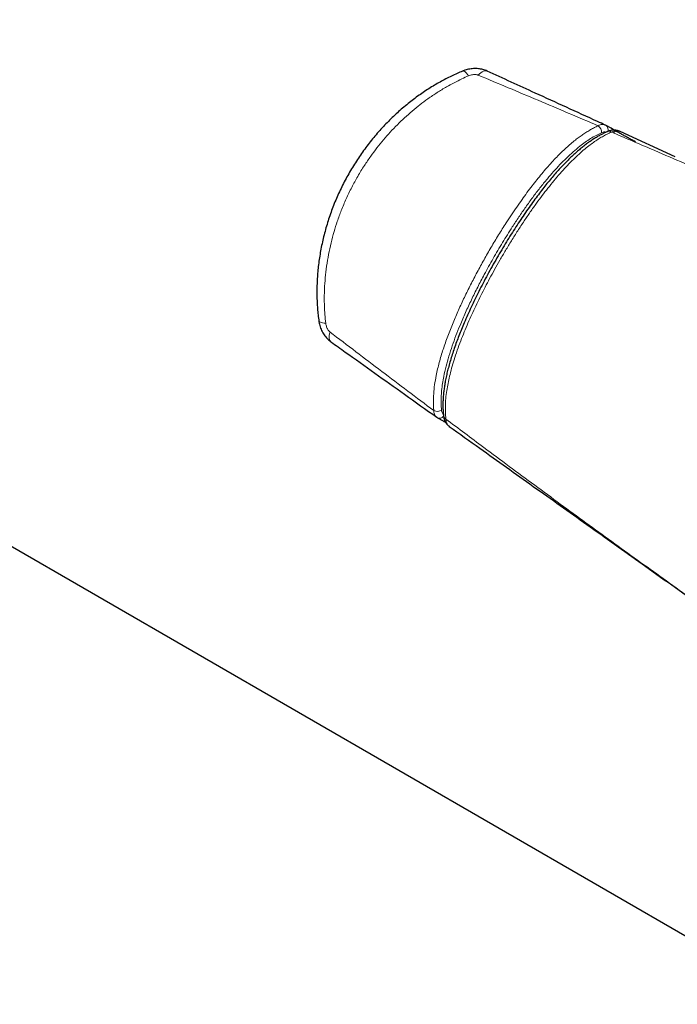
# Model space of a CAD drawing. Header units: millimetres. Extents: x 8 to 1018, y 12 to 2184.
# Tile 3 of 52: x 897 to 933, y 33 to 86. Entities that reach past the tile are written whole.
import ezdxf

# ---------------------------------------------------------------- set-up
doc = ezdxf.new("R2010")
doc.units = ezdxf.units.MM

msp = doc.modelspace()

# ---------------------------------------------------------------- linework, layer by layer
at = {"color": 7, "linetype": 'Continuous', "lineweight": 30}
for p, q in [((762.52, 135.224), (939.438, 33.091)), ((929.069, 80.144), (928.802, 80.298)), ((929.533, 79.98), (929.527, 79.983)), ((929.532, 79.977), (929.558, 79.967)), ((932.518, 78.617), (929.558, 79.967)), ((919.739, 64.6), (920.006, 64.446))]:
    msp.add_line(p, q, dxfattribs=at)
at = {"color": 8, "linetype": 'Continuous', "lineweight": 0}
msp.add_line((929.091, 79.942), (929.179, 79.904), dxfattribs=at)
at = {"color": 8, "linetype": 'Continuous', "lineweight": 0, "flags": 128}
for points in [[(921.115, 83.224), (921.119, 83.225), (921.147, 83.226), (921.18, 83.214), (921.217, 83.188), (921.259, 83.149), (921.304, 83.098), (921.351, 83.035), (921.401, 82.961)], [(922.407, 83.219), (922.38, 83.229), (922.327, 83.236), (922.268, 83.229), (922.206, 83.209), (922.14, 83.174), (922.072, 83.127), (922.003, 83.068), (921.933, 82.997)], [(913.362, 69.794), (913.362, 69.79), (913.375, 69.766), (913.403, 69.743), (913.444, 69.724), (913.498, 69.707), (913.565, 69.694), (913.643, 69.684), (913.732, 69.678)], [(914.012, 68.678), (913.99, 68.697), (913.957, 68.739), (913.934, 68.793), (913.92, 68.858), (913.917, 68.931), (913.924, 69.014), (913.941, 69.103), (913.967, 69.199)]]:
    msp.add_lwpolyline(points, dxfattribs=at)
at = {"color": 8, "linetype": 'Continuous', "lineweight": 0}
for centre, radius, start, end in [((928.127, 79.931), 0.428, 356.8264, 54.7586), ((928.649, 80.082), 0.265, 336.7099, 54.7731), ((928.96, 79.765), 0.22, 53.6429, 109.908), ((928.96, 79.96), 0.214, 23.1945, 59.3467), ((919.72, 65.369), 0.428, 245.2444, 303.1412), ((919.853, 64.831), 0.257, 243.8162, 324.8314), ((920.28, 64.731), 0.22, 190.2226, 246.3659), ((920.111, 64.633), 0.214, 240.6414, 276.7284)]:
    msp.add_arc(centre, radius, start, end, dxfattribs=at)
at = {"color": 7, "linetype": 'Continuous', "lineweight": 30}
for points, knots in [([(921.115, 83.223), (921.105, 83.219), (920.998, 83.177), (920.79, 83.086), (920.489, 82.949), (920.182, 82.796), (919.876, 82.632), (919.572, 82.457), (919.27, 82.27), (918.969, 82.073), (918.671, 81.864), (918.375, 81.643), (918.082, 81.41), (917.793, 81.167), (917.509, 80.914), (917.232, 80.651), (916.961, 80.378), (916.697, 80.095), (916.439, 79.803), (916.189, 79.502), (915.946, 79.191), (915.711, 78.872), (915.486, 78.546), (915.27, 78.214), (915.065, 77.876), (914.869, 77.531), (914.684, 77.181), (914.508, 76.824), (914.344, 76.463), (914.191, 76.098), (914.049, 75.729), (913.918, 75.358), (913.799, 74.984), (913.691, 74.608), (913.595, 74.23), (913.511, 73.852), (913.439, 73.474), (913.379, 73.099), (913.331, 72.726), (913.294, 72.354), (913.269, 71.984), (913.256, 71.616), (913.253, 71.254), (913.262, 70.898), (913.281, 70.549), (913.311, 70.205), (913.339, 69.954), (913.359, 69.818), (913.363, 69.794)], [0, 0, 0, 0, 0.002076, 0.020979, 0.041594, 0.06238, 0.083371, 0.104603, 0.125988, 0.147618, 0.169547, 0.191752, 0.214203, 0.236867, 0.2597, 0.282653, 0.305684, 0.328835, 0.352172, 0.375673, 0.3993, 0.423013, 0.446771, 0.470525, 0.494219, 0.517848, 0.541692, 0.565499, 0.589261, 0.612971, 0.636625, 0.660215, 0.683739, 0.707146, 0.730595, 0.753867, 0.77689, 0.799691, 0.822295, 0.844729, 0.867024, 0.889207, 0.911303, 0.932659, 0.9538, 0.974767, 0.995685, 1, 1, 1, 1]), ([(922.407, 83.219), (922.405, 83.22), (922.369, 83.238), (922.293, 83.266), (922.179, 83.302), (922.06, 83.328), (921.936, 83.346), (921.808, 83.353), (921.677, 83.351), (921.543, 83.339), (921.408, 83.316), (921.273, 83.281), (921.175, 83.249), (921.124, 83.227), (921.116, 83.223)], [0, 0, 0, 0, 0.004256, 0.091851, 0.182355, 0.275732, 0.36913, 0.465381, 0.564239, 0.665664, 0.768101, 0.872547, 0.979242, 1, 1, 1, 1]), ([(928.757, 80.322), (928.618, 80.385), (927.363, 80.958), (925.246, 81.924), (923.27, 82.825), (922.407, 83.219)], [0, 0, 0, 0, 0.0653352, 0.5922563, 1, 1, 1, 1]), ([(928.886, 79.97), (928.872, 79.964), (928.804, 79.937), (928.682, 79.879), (928.511, 79.792), (928.329, 79.69), (928.137, 79.572), (927.945, 79.444), (927.752, 79.306), (927.558, 79.156), (927.362, 78.996), (927.164, 78.823), (926.961, 78.636), (926.753, 78.436), (926.544, 78.224), (926.333, 77.999), (926.118, 77.761), (925.901, 77.508), (925.678, 77.241), (925.451, 76.956), (925.217, 76.653), (924.974, 76.328), (924.722, 75.981), (924.466, 75.617), (924.209, 75.239), (923.953, 74.851), (923.698, 74.452), (923.443, 74.04), (923.187, 73.616), (922.931, 73.177), (922.676, 72.728), (922.428, 72.277), (922.191, 71.831), (921.965, 71.391), (921.752, 70.96), (921.55, 70.535), (921.359, 70.118), (921.185, 69.721), (921.029, 69.349), (920.891, 69.004), (920.761, 68.664), (920.64, 68.326), (920.529, 67.991), (920.43, 67.67), (920.342, 67.361), (920.266, 67.062), (920.201, 66.774), (920.148, 66.506), (920.106, 66.25), (920.074, 66.007), (920.05, 65.765), (920.035, 65.528), (920.029, 65.298), (920.033, 65.074), (920.044, 64.871), (920.059, 64.746), (920.065, 64.692)], [0, 0, 0, 0, 0.003166, 0.014515, 0.026018, 0.039933, 0.053719, 0.067656, 0.081773, 0.096099, 0.110664, 0.125425, 0.141123, 0.157164, 0.173572, 0.190409, 0.207744, 0.225654, 0.244229, 0.263578, 0.283831, 0.305161, 0.327828, 0.351468, 0.375348, 0.399624, 0.42435, 0.449585, 0.475394, 0.50185, 0.529051, 0.556037, 0.582405, 0.608175, 0.633369, 0.658012, 0.682128, 0.70576, 0.726483, 0.746148, 0.764923, 0.784845, 0.80389, 0.822167, 0.83979, 0.85686, 0.873458, 0.889673, 0.903533, 0.918181, 0.93267, 0.947007, 0.961201, 0.975265, 0.989269, 1, 1, 1, 1]), ([(928.802, 80.298), (928.802, 80.298), (928.787, 80.308), (928.771, 80.315), (928.755, 80.321)], [0, 0, 0, 0, 0.029017, 1, 1, 1, 1]), ([(929.526, 79.983), (929.504, 79.992), (929.455, 80.014), (929.375, 80.034), (929.287, 80.046), (929.196, 80.047), (929.104, 80.038), (929.011, 80.017), (928.938, 79.994), (928.896, 79.975), (928.886, 79.97)], [0, 0, 0, 0, 0.107524, 0.241511, 0.377539, 0.515597, 0.654451, 0.798372, 0.948306, 1, 1, 1, 1]), ([(930.38, 79.422), (930.315, 79.457), (930.185, 79.526), (929.998, 79.627), (929.817, 79.725), (929.644, 79.82), (929.479, 79.912), (929.322, 80), (929.185, 80.077), (929.104, 80.124), (929.069, 80.144)], [0, 0, 0, 0, 0.128225, 0.257564, 0.386821, 0.515986, 0.645043, 0.773974, 0.902753, 1, 1, 1, 1]), ([(913.363, 69.794), (913.364, 69.781), (913.371, 69.721), (913.394, 69.617), (913.432, 69.483), (913.482, 69.351), (913.543, 69.222), (913.612, 69.103), (913.688, 68.994), (913.768, 68.896), (913.854, 68.807), (913.936, 68.734), (913.99, 68.695), (914.012, 68.679)], [0, 0, 0, 0, 0.03161, 0.135555, 0.24013, 0.346262, 0.453635, 0.561236, 0.657868, 0.753004, 0.847158, 0.939533, 1, 1, 1, 1]), ([(914.012, 68.678), (914.269, 68.495), (915.584, 67.558), (917.478, 66.208), (919.118, 65.04), (919.697, 64.628)], [0, 0, 0, 0, 0.135682, 0.694881, 1, 1, 1, 1]), ([(919.696, 64.629), (919.703, 64.624), (919.717, 64.613), (919.732, 64.605), (919.74, 64.602)], [0, 0, 0, 0, 0.508831, 1, 1, 1, 1]), ([(920.065, 64.692), (920.067, 64.671), (920.074, 64.613), (920.096, 64.528), (920.129, 64.437), (920.171, 64.352), (920.223, 64.273), (920.287, 64.202), (920.338, 64.155), (920.369, 64.135), (920.375, 64.131)], [0, 0, 0, 0, 0.095679, 0.2567288, 0.3992025, 0.5361728, 0.6848218, 0.8293612, 0.9711047, 1, 1, 1, 1]), ([(920.006, 64.446), (920.03, 64.432), (920.085, 64.4), (920.144, 64.366), (920.178, 64.346)], [0, 0, 0, 0, 0.438461, 1, 1, 1, 1]), ([(920.374, 64.13), (920.921, 63.74), (922.425, 62.669), (924.888, 60.914), (927.799, 58.842), (930.805, 56.702), (933.855, 54.532), (935.913, 53.068), (936.917, 52.354)], [0, 0, 0, 0, 0.0996011, 0.2737734, 0.4476677, 0.6279001, 0.8185221, 1, 1, 1, 1])]:
    msp.add_open_spline(points, degree=3, knots=knots, dxfattribs=at)
at = {"color": 8, "linetype": 'Continuous', "lineweight": 0}
for points, knots in [([(921.401, 82.961), (921.284, 82.909), (921.027, 82.794), (920.634, 82.598), (920.188, 82.354), (919.718, 82.067), (919.242, 81.745), (918.796, 81.413), (918.378, 81.073), (917.971, 80.715), (917.577, 80.336), (917.197, 79.94), (916.831, 79.525), (916.48, 79.094), (916.137, 78.633), (915.791, 78.125), (915.449, 77.567), (915.124, 76.973), (914.828, 76.36), (914.57, 75.749), (914.354, 75.161), (914.17, 74.58), (914.012, 73.988), (913.878, 73.368), (913.773, 72.74), (913.702, 72.125), (913.665, 71.565), (913.652, 71.062), (913.66, 70.598), (913.684, 70.136), (913.716, 69.831), (913.732, 69.678)], [0, 0, 0, 0, 0.023905, 0.052733, 0.081561, 0.117879, 0.154199, 0.186953, 0.219709, 0.252801, 0.285893, 0.31941, 0.352928, 0.386774, 0.42062, 0.457663, 0.498669, 0.539674, 0.581099, 0.622524, 0.660431, 0.6952, 0.733682, 0.772163, 0.811044, 0.849924, 0.885518, 0.914063, 0.942608, 0.971304, 1, 1, 1, 1]), ([(921.933, 82.997), (921.916, 83.003), (921.882, 83.016), (921.81, 83.03), (921.72, 83.035), (921.612, 83.024), (921.503, 83.001), (921.435, 82.974), (921.401, 82.961)], [0, 0, 0, 0, 0.106023, 0.214826, 0.402348, 0.597663, 0.796279, 1, 1, 1, 1]), ([(928.374, 80.28), (927.3, 80.738), (925.153, 81.653), (923.007, 82.549), (921.933, 82.997)], [0, 0, 0, 0, 0.499987, 1, 1, 1, 1]), ([(919.541, 64.981), (919.535, 65.052), (919.523, 65.196), (919.516, 65.496), (919.528, 65.885), (919.579, 66.372), (919.656, 66.819), (919.744, 67.22), (919.832, 67.568), (919.932, 67.919), (920.042, 68.273), (920.162, 68.628), (920.335, 69.105), (920.567, 69.691), (920.867, 70.385), (921.183, 71.066), (921.518, 71.744), (921.87, 72.419), (922.237, 73.09), (922.62, 73.756), (923.017, 74.416), (923.384, 74.998), (923.712, 75.497), (923.996, 75.916), (924.274, 76.311), (924.549, 76.69), (924.816, 77.042), (925.081, 77.381), (925.346, 77.706), (925.613, 78.019), (925.881, 78.319), (926.144, 78.597), (926.403, 78.857), (926.654, 79.094), (926.903, 79.314), (927.134, 79.504), (927.353, 79.671), (927.558, 79.816), (927.764, 79.951), (927.969, 80.074), (928.173, 80.185), (928.307, 80.248), (928.374, 80.28)], [0, 0, 0, 0, 0.014439, 0.028878, 0.05813, 0.087384, 0.116999, 0.136965, 0.156932, 0.177058, 0.197185, 0.217482, 0.23778, 0.278613, 0.317839, 0.357068, 0.396588, 0.436109, 0.475951, 0.515794, 0.555887, 0.595979, 0.623175, 0.649251, 0.675326, 0.699142, 0.722958, 0.745258, 0.767558, 0.789938, 0.811445, 0.832951, 0.852682, 0.872412, 0.890974, 0.909534, 0.924672, 0.939858, 0.955043, 0.970282, 0.985141, 1, 1, 1, 1]), ([(928.554, 79.907), (928.457, 79.861), (928.262, 79.767), (927.969, 79.593), (927.677, 79.399), (927.361, 79.163), (927.023, 78.881), (926.666, 78.55), (926.316, 78.195), (925.975, 77.823), (925.617, 77.406), (925.243, 76.944), (924.857, 76.437), (924.481, 75.916), (924.115, 75.385), (923.697, 74.751), (923.232, 74.009), (922.728, 73.154), (922.286, 72.355), (921.898, 71.614), (921.561, 70.935), (921.243, 70.251), (920.967, 69.609), (920.728, 69.011), (920.527, 68.46), (920.347, 67.908), (920.193, 67.359), (920.081, 66.868), (920.005, 66.437), (919.959, 66.063), (919.934, 65.699), (919.929, 65.345), (919.946, 65.122), (919.954, 65.011)], [0, 0, 0, 0, 0.022095, 0.044247, 0.066406, 0.088511, 0.116621, 0.14481, 0.173065, 0.201327, 0.229497, 0.264087, 0.298719, 0.333383, 0.368049, 0.402667, 0.45562, 0.508604, 0.561561, 0.602179, 0.642834, 0.683475, 0.724075, 0.756312, 0.788648, 0.820975, 0.853226, 0.885391, 0.908263, 0.931225, 0.954206, 0.977146, 1, 1, 1, 1]), ([(929.091, 79.942), (929.003, 79.902), (928.84, 79.828), (928.6, 79.697), (928.365, 79.554), (928.124, 79.392), (927.859, 79.196), (927.573, 78.964), (927.269, 78.693), (926.958, 78.393), (926.643, 78.068), (926.319, 77.71), (925.995, 77.33), (925.674, 76.933), (925.364, 76.532), (925.05, 76.108), (924.728, 75.655), (924.39, 75.159), (924.052, 74.643), (923.718, 74.114), (923.397, 73.585), (923.096, 73.072), (922.811, 72.567), (922.548, 72.086), (922.301, 71.618), (922.07, 71.165), (921.848, 70.711), (921.633, 70.256), (921.425, 69.794), (921.224, 69.324), (921.03, 68.842), (920.843, 68.342), (920.674, 67.851), (920.529, 67.374), (920.414, 66.944), (920.321, 66.539), (920.247, 66.141), (920.191, 65.733), (920.161, 65.313), (920.158, 64.908), (920.181, 64.653), (920.192, 64.529)], [0, 0, 0, 0, 0.019283, 0.035899, 0.052516, 0.070617, 0.088719, 0.11113, 0.134373, 0.157618, 0.182864, 0.208111, 0.235354, 0.262599, 0.288739, 0.314879, 0.345033, 0.375188, 0.407881, 0.440573, 0.471904, 0.503235, 0.532339, 0.561443, 0.587825, 0.613984, 0.640142, 0.666129, 0.692116, 0.71906, 0.746002, 0.773872, 0.803598, 0.829134, 0.854668, 0.876696, 0.898722, 0.923787, 0.948851, 0.975257, 1, 1, 1, 1]), ([(928.374, 80.28), (928.411, 80.298), (928.486, 80.333), (928.589, 80.351), (928.68, 80.35), (928.731, 80.331), (928.757, 80.322)], [0, 0, 0, 0, 0.262082, 0.531709, 0.766063, 1, 1, 1, 1]), ([(928.81, 79.937), (928.806, 79.939), (928.779, 79.951), (928.721, 79.952), (928.64, 79.942), (928.583, 79.919), (928.554, 79.907)], [0, 0, 0, 0, 0.062514, 0.386846, 0.689162, 1, 1, 1, 1]), ([(929.525, 79.98), (929.505, 79.99), (929.452, 80.014), (929.351, 80.02), (929.226, 80.002), (929.136, 79.962), (929.091, 79.942)], [0, 0, 0, 0, 0.172889, 0.441959, 0.71693, 1, 1, 1, 1]), ([(929.179, 79.904), (929.216, 79.927), (929.288, 79.972), (929.389, 80.001), (929.472, 80.005), (929.515, 79.985), (929.532, 79.977)], [0, 0, 0, 0, 0.272443, 0.544886, 0.81733, 1, 1, 1, 1]), ([(948.007, 71.542), (947.156, 71.93), (945.79, 72.554), (943.905, 73.411), (941.834, 74.349), (939.242, 75.516), (936.643, 76.671), (934.559, 77.587), (932.995, 78.269), (931.576, 78.882), (930.304, 79.427), (929.554, 79.745), (929.179, 79.904)], [0, 0, 0, 0, 0.13632, 0.219049, 0.301823, 0.467373, 0.632927, 0.715708, 0.79849, 0.881273, 0.940636, 1, 1, 1, 1]), ([(913.732, 69.678), (913.735, 69.656), (913.743, 69.604), (913.763, 69.523), (913.802, 69.416), (913.853, 69.321), (913.914, 69.244), (913.95, 69.214), (913.967, 69.199)], [0, 0, 0, 0, 0.121313, 0.289842, 0.458291, 0.732814, 0.866547, 1, 1, 1, 1]), ([(913.967, 69.199), (914.892, 68.494), (916.741, 67.084), (918.608, 65.682), (919.541, 64.981)], [0, 0, 0, 0, 0.499987, 1, 1, 1, 1]), ([(919.698, 64.63), (919.682, 64.642), (919.64, 64.671), (919.594, 64.742), (919.559, 64.835), (919.544, 64.916), (919.541, 64.967), (919.541, 64.981)], [0, 0, 0, 0, 0.176662, 0.444499, 0.67835, 0.917539, 1, 1, 1, 1]), ([(919.954, 65.011), (919.958, 64.98), (919.967, 64.916), (920, 64.841), (920.031, 64.793), (920.053, 64.776), (920.056, 64.773)], [0, 0, 0, 0, 0.315228, 0.640239, 0.940313, 1, 1, 1, 1]), ([(936.913, 52.357), (936.618, 52.567), (935.398, 53.435), (933.254, 54.966), (930.484, 56.953), (927.718, 58.954), (924.962, 60.97), (922.452, 62.829), (920.868, 64.021), (920.192, 64.529)], [0, 0, 0, 0, 0.052681, 0.217522, 0.382415, 0.54731, 0.712286, 0.877267, 1, 1, 1, 1]), ([(920.192, 64.529), (920.197, 64.483), (920.207, 64.389), (920.25, 64.273), (920.306, 64.184), (920.356, 64.148), (920.377, 64.133)], [0, 0, 0, 0, 0.263072, 0.533227, 0.806857, 1, 1, 1, 1])]:
    msp.add_open_spline(points, degree=3, knots=knots, dxfattribs=at)

doc.saveas('drawing.dxf')
